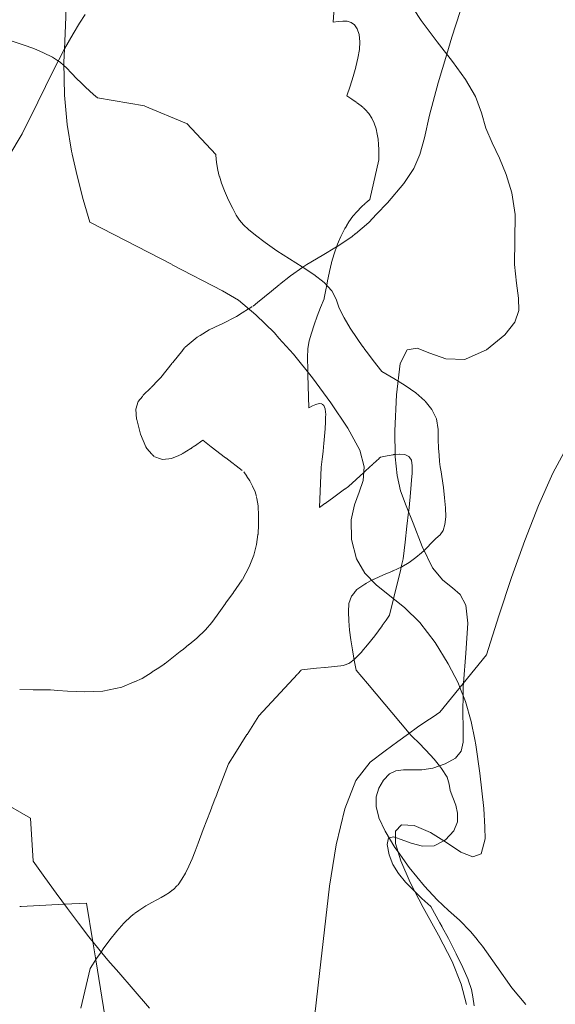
# Model space of a CAD drawing. Header units: millimetres. Extents: x -46876 to 9452, y -13755 to 24767.
# Tile 45 of 55: x -229 to 2859, y 6201 to 11876. Entities that reach past the tile are written whole.
import ezdxf

# ---------------------------------------------------------------- set-up
doc = ezdxf.new("R2010")
doc.units = ezdxf.units.MM
doc.layers.add('L-PLNT', color=71, linetype='Continuous', lineweight=9)

# ---------------------------------------------------------------- blocks, each defined once
blk = doc.blocks.new('M_RPC Tree - Deciduous - Shumard Oak - 9_1 Meters-4147379-3D - CAPA')
at = {"layer": 'L-PLNT'}
for p, q in [((1596.6, 12113.4), (1579.1, 11862.5)), ((1579.1, 11862.5), (1607.1, 11866.3)), ((1607.1, 11866.3), (1634.3, 11868.3)), ((1634.3, 11868.3), (1659.8, 11866.8)), ((1659.8, 11866.8), (1682.8, 11860)), ((1682.8, 11860), (1702.4, 11846.2)), ((1702.4, 11846.2), (1717.8, 11823.6)), ((1717.8, 11823.6), (1728.1, 11790.5)), ((-272.8, 11752.9), (-209.1, 11731.9)), ((1728.1, 11790.5), (1732, 11749.2)), ((1732, 11749.2), (1729.5, 11703.6)), ((-209.1, 11731.9), (-148.1, 11709.7)), ((-148.1, 11709.7), (-91.3, 11685.9)), ((1729.5, 11703.6), (1721.6, 11654.4)), ((-91.3, 11685.9), (-40.1, 11659.8)), ((-40.1, 11659.8), (-6.1, 11637.7)), ((-6.1, 11637.7), (4.3, 11630.9)), ((1721.6, 11654.4), (1709.9, 11604)), ((4.3, 11630.9), (26.3, 11611.3)), ((26.3, 11611.3), (40.4, 11598.7)), ((40.4, 11598.7), (68.7, 11568.6)), ((1709.5, 11602.4), (1694.1, 11548.2)), ((68.8, 11568.6), (70.7, 11566.5)), ((71.3, 11565.9), (98.8, 11537.7)), ((98.8, 11537.7), (125.1, 11511.7)), ((1694.1, 11548.2), (1676.6, 11492.6)), ((125.1, 11511.7), (149.9, 11488.1)), ((149.9, 11488.1), (173.6, 11466.1)), ((173.6, 11466.1), (196.5, 11445.3)), ((1676.6, 11492.6), (1658, 11436.3)), ((196.5, 11445.3), (219.1, 11425)), ((219.1, 11425), (490.8, 11378.9)), ((1658, 11436.3), (1686, 11418.3)), ((1686, 11418.3), (1711.9, 11400.7)), ((492.3, 11378.6), (733.5, 11278.6)), ((1713.4, 11399.7), (1739.4, 11380)), ((1739.4, 11380), (1751.1, 11369.6)), ((1752.7, 11368.1), (1763.3, 11358.7)), ((1763.3, 11358.7), (1784.4, 11335.1)), ((1784.4, 11335.1), (1802.2, 11308.7)), ((1802.2, 11308.7), (1815.7, 11279)), ((734, 11278.4), (902.1, 11098.2)), ((1815.7, 11279), (1825.5, 11247.7)), ((1825.6, 11247), (1832.4, 11217)), ((1832.4, 11217), (1837.1, 11186.8)), ((1837.1, 11186.8), (1839.9, 11156.9)), ((1839.9, 11156.9), (1841.4, 11127.3)), ((1841.4, 11127.3), (1841.9, 11097.9)), ((902.1, 11098.2), (904.5, 11070.1)), ((904.5, 11070.1), (908, 11040.9)), ((1842, 11068.6), (1789.4, 10840)), ((1841.9, 11097.9), (1842, 11068.6)), ((908, 11040.9), (913.4, 11009.3)), ((913.4, 11009.3), (921.9, 10974.2)), ((922.2, 10973.3), (934.4, 10934.5)), ((934.4, 10934.5), (952, 10888.9)), ((952, 10888.9), (975.7, 10836.4)), ((1789.4, 10840), (1766.2, 10819.7)), ((975.7, 10836.4), (999.4, 10787.3)), ((999.4, 10787.3), (1019.2, 10750)), ((1740.7, 10796.3), (1716.5, 10771.5)), ((1765, 10818.7), (1740.7, 10796.3)), ((1019.2, 10750), (1038.5, 10720.3)), ((1692.6, 10743.4), (1669, 10710.7)), ((1716.5, 10771.5), (1692.6, 10743.4)), ((1038.5, 10720.3), (1061.2, 10693.9)), ((1061.2, 10693.9), (1090.9, 10666.4)), ((1645.7, 10672.2), (1622.9, 10626.9)), ((1654.6, 10686.8), (1646, 10672.7)), ((1669, 10710.7), (1655.4, 10688.2)), ((1090.9, 10666.4), (1131.2, 10633.6)), ((1131.2, 10633.6), (1185.8, 10591.2)), ((1622.9, 10626.9), (1609.9, 10595.8)), ((1185.8, 10591.2), (1253.2, 10543.5)), ((1602.1, 10577.2), (1584.6, 10526.8)), ((1603.9, 10581.5), (1602.2, 10577.2)), ((1609.9, 10595.7), (1604.2, 10582.1)), ((1253.2, 10543.5), (1325.9, 10497.4)), ((1584.6, 10526.8), (1569.8, 10475.8)), ((1325.9, 10497.4), (1399, 10452.1)), ((1399, 10452.1), (1467.4, 10406.9)), ((1569.8, 10475.6), (1557.1, 10423.8)), ((1467.4, 10406.9), (1526.3, 10361.2)), ((1549.3, 10387.4), (1546, 10371.7)), ((1557.1, 10423.8), (1549.6, 10388.5)), ((1526.3, 10361.2), (1570.7, 10314.2)), ((1541, 10345.6), (1536, 10319.2)), ((1545.8, 10370.8), (1541, 10345.6)), ((1536, 10319.2), (1527.2, 10270.7)), ((1571, 10313.7), (1595.6, 10265.2)), ((1506, 10216.4), (1486.3, 10166.6)), ((1526.5, 10266.6), (1506, 10216.4)), ((1527.1, 10269.9), (1526.5, 10266.6)), ((1595.6, 10265.2), (1614, 10213.1)), ((1486.3, 10166.6), (1468.3, 10117.7)), ((1614, 10213.1), (1641.3, 10157.5)), ((1468.3, 10117.7), (1452.9, 10070.2)), ((1641.3, 10157.5), (1675.9, 10099)), ((1452.9, 10070.2), (1440.8, 10024.5)), ((1675.9, 10099), (1716.4, 10038.2)), ((1440.8, 10024.5), (1432.9, 9981.1)), ((1716.4, 10038.2), (1750.3, 9990.8)), ((1751.1, 9989.7), (1761.2, 9975.6)), ((1432, 9968.3), (1430.1, 9940.6)), ((1430.1, 9940.6), (1432.9, 9843.9)), ((1432.9, 9981.1), (1432.1, 9969.4)), ((1761.5, 9975.3), (1776.4, 9955.4)), ((1776.4, 9955.4), (1809, 9911.9)), ((1809, 9911.9), (1858.4, 9847.6)), ((1432.9, 9843.9), (1433.3, 9831.1)), ((1433.3, 9829.7), (1438.9, 9638.7)), ((1858.4, 9847.6), (1927.7, 9807.9)), ((1927.7, 9807.9), (1952.5, 9792.7)), ((1952.5, 9792.7), (1994.2, 9767.2)), ((1994.2, 9767.2), (2054.9, 9724.5)), ((2054.9, 9724.5), (2107.2, 9678.9)), ((1438.9, 9638.7), (1459.3, 9649.6)), ((1459.4, 9649.6), (1479.1, 9658.5)), ((1479.1, 9658.5), (1497, 9663.3)), ((1497, 9663.3), (1512.5, 9661.9)), ((1514.9, 9660), (1524.6, 9652.3)), ((1524.6, 9652.3), (1532.5, 9632.4)), ((2108.1, 9677.9), (2148, 9629.5)), ((1532.6, 9630.7), (1535.3, 9600.2)), ((1535.3, 9600.2), (1535, 9584.2)), ((2148, 9629.5), (2174.6, 9575.1)), ((1534.4, 9558.6), (1532.4, 9518.8)), ((1534.8, 9576.9), (1534.5, 9560.3)), ((1534.9, 9583.4), (1534.8, 9578.3)), ((2174.6, 9575.1), (2184.1, 9514.9)), ((1532.4, 9518.8), (1529.1, 9476.2)), ((2184.1, 9514.9), (2184.7, 9456.4)), ((1524.8, 9432.5), (1522.9, 9414.9)), ((1528.9, 9474.7), (1524.8, 9432.5)), ((2184.7, 9456.4), (2186.4, 9407)), ((1519.9, 9388), (1514.6, 9343.1)), ((1522.9, 9414.7), (1519.9, 9388)), ((1889.9, 9362.7), (1924, 9368.8)), ((1925.1, 9369), (1927.1, 9369.4)), ((1927.5, 9369.4), (1936, 9370.2)), ((1936, 9370.2), (1961.8, 9372.3)), ((1963.1, 9372.2), (1991.4, 9369.3)), ((1991.4, 9369.3), (2014.4, 9358.4)), ((2186.4, 9407), (2189.1, 9365.2)), ((2189.1, 9365.2), (2192.4, 9329.4)), ((1514.6, 9343.1), (1509, 9297.9)), ((1765.3, 9276), (1807.4, 9314.4)), ((1809, 9315.8), (1843.2, 9347)), ((1844.2, 9347.9), (1850.8, 9353.9)), ((1850.8, 9353.9), (1889.9, 9362.7)), ((2014.4, 9358.4), (2019.8, 9350.9)), ((2020.6, 9350), (2029.5, 9337.7)), ((2029.5, 9337.7), (2034.8, 9305.2)), ((2192.4, 9329.4), (2196.4, 9298.1)), ((1509, 9297.9), (1500.2, 9064.2)), ((1667.1, 9186.4), (1754.9, 9266.5)), ((1754.9, 9266.5), (1765.1, 9275.8)), ((2033.3, 9258.4), (2032.4, 9246)), ((2034.8, 9304.9), (2033.3, 9258.4)), ((2196.4, 9298.1), (2200.6, 9269.8)), ((2200.6, 9269.8), (2205.1, 9243.1)), ((2029, 9197.9), (2022.4, 9125.9)), ((2032.3, 9244.8), (2029, 9197.9)), ((2205.1, 9243.1), (2213.9, 9180.6)), ((1581.9, 9124), (1643.8, 9169.3)), ((1645.5, 9170.6), (1666.7, 9186.1)), ((2213.9, 9180.6), (2221.4, 9120)), ((1500.2, 9064.2), (1531.1, 9086.8)), ((1532.4, 9087.7), (1581.8, 9123.9)), ((2022.4, 9125.9), (2014, 9044.7)), ((2221.4, 9120), (2226.3, 9062.9)), ((2013.3, 9038.4), (2004.2, 8956.6)), ((2014, 9044.7), (2013.3, 9038.8)), ((2226.3, 9062.9), (2227.4, 9011.2)), ((2227.4, 9011.2), (2223.3, 8966.6)), ((2004.2, 8956.6), (1993.4, 8863.9)), ((2212.8, 8931), (2194.6, 8906.1)), ((2223.3, 8966.6), (2212.8, 8931)), ((1993.4, 8863.9), (1982.2, 8768.9)), ((2146.3, 8860), (2118.8, 8832.6)), ((2171.4, 8885), (2146.3, 8860)), ((2194.6, 8906.1), (2171.4, 8885)), ((2088.4, 8804), (2054.5, 8775.4)), ((2102.5, 8817.3), (2088.4, 8804)), ((2118.8, 8832.6), (2102.5, 8817.3)), ((1982.2, 8768.9), (1971.1, 8723)), ((2016.5, 8748), (1973.9, 8723.2)), ((2054.5, 8775.4), (2016.5, 8748)), ((1920.5, 8698.4), (1869.5, 8676.6)), ((1924.5, 8700.1), (1921.1, 8698.7)), ((1973.9, 8723.2), (1924.5, 8700.1)), ((1967.8, 8709), (1926.5, 8538.5)), ((1970.8, 8721.7), (1967.9, 8709.7)), ((1771.3, 8628.9), (1760.5, 8623.1)), ((1776.4, 8631.6), (1772.9, 8629.8)), ((1801.1, 8644.8), (1776.4, 8631.6)), ((1813.2, 8651.2), (1801.1, 8644.8)), ((1869, 8676.3), (1814.1, 8651.6)), ((1698.7, 8571.2), (1683.9, 8554)), ((1715.8, 8591.1), (1700.3, 8573)), ((1760.5, 8623.1), (1715.8, 8591.1)), ((1683.9, 8554), (1669.6, 8511.9)), ((1926.5, 8538.5), (1903.4, 8443.1)), ((1669.2, 8510.7), (1666.8, 8462.3)), ((1666.8, 8462.3), (1668.3, 8410.9)), ((1668.3, 8410.9), (1673.1, 8357)), ((1883.4, 8415.2), (1860.8, 8383.7)), ((1903.4, 8443.1), (1884, 8416)), ((1673.1, 8357), (1680.4, 8301.2)), ((1860.3, 8383.1), (1817.9, 8325.4)), ((1680.4, 8301.2), (1689.6, 8243.8)), ((1817.9, 8325.4), (1776.9, 8272.4)), ((1689.6, 8243.8), (1700.1, 8185.5)), ((1743, 8232.5), (1737.9, 8226.5)), ((1776.9, 8272.4), (1744.1, 8233.7)), ((1699.3, 8188.1), (1675, 8169.7)), ((1701.8, 8190), (1699.6, 8188.3)), ((1700.1, 8185.5), (1711.2, 8126.7)), ((1737.9, 8226.5), (1701.8, 8190)), ((1394.5, 8127.8), (1374, 8105.7)), ((1447.6, 8134), (1395, 8128.4)), ((1482, 8137.7), (1448.5, 8134.1)), ((1531.1, 8142.9), (1482.6, 8137.7)), ((1640.4, 8154.6), (1532.1, 8143)), ((1669, 8165.2), (1641.7, 8155.1)), ((1674.9, 8169.7), (1669, 8165.2)), ((1711.2, 8126.7), (1776.4, 8049.5)), ((1373.2, 8104.8), (1149.6, 7862.9)), ((1776.4, 8049.5), (2017.3, 7764)), ((1149.6, 7862.9), (1081.8, 7756.1)), ((1081.2, 7755.3), (1011.4, 7645.4)), ((2017.3, 7764), (2026.5, 7753.2)), ((2026.5, 7753.2), (2038.7, 7741.7)), ((2038.7, 7741.7), (2070.2, 7710.8)), ((2070.2, 7710.8), (2113.3, 7666.5)), ((2113.3, 7666.5), (2160.3, 7614.3)), ((1010.9, 7644.5), (974.4, 7587)), ((2160.3, 7614.3), (2191.2, 7575.6)), ((974.4, 7587), (907.5, 7412.2)), ((2191.5, 7575.2), (2203.4, 7560.2)), ((2203.4, 7560.2), (2234.9, 7509.8)), ((2234.9, 7509.8), (2247.1, 7469)), ((2247.1, 7469), (2253.7, 7432.7)), ((898.4, 7388.6), (884.9, 7353.3)), ((907, 7410.8), (899.1, 7390.2)), ((2253.7, 7432.7), (2268.7, 7392.5)), ((2268.7, 7392.5), (2285.2, 7348.9)), ((879.1, 7338.1), (871, 7316.8)), ((884.8, 7353), (879.2, 7338.3)), ((2285.2, 7348.9), (2296.2, 7302.2)), ((871, 7316.8), (829.7, 7208.8)), ((2296.2, 7302.2), (2294.6, 7252.9)), ((829.3, 7207.8), (799.1, 7128.9)), ((2294.6, 7252.9), (2273.6, 7201.5)), ((1897.5, 7160.7), (1889.9, 7121.3)), ((1900.9, 7161.4), (1897.5, 7160.7)), ((1926.2, 7166.5), (1900.9, 7161.4)), ((1938.2, 7162.6), (1926.2, 7166.5)), ((1971.5, 7151.7), (1938.2, 7162.6)), ((2028.7, 7129.4), (1971.5, 7151.7)), ((2273.6, 7201.5), (2226.1, 7148.3)), ((799.1, 7128.9), (782.1, 7083.6)), ((1889.9, 7121.3), (1900.8, 7062.6)), ((2093.3, 7112.7), (2028.7, 7129.4)), ((2160.6, 7114.6), (2093.3, 7112.7)), ((2216, 7143), (2160.6, 7114.6)), ((2226.1, 7148.3), (2216, 7143)), ((764.8, 7039.3), (746.6, 6996.9)), ((782.1, 7083.6), (764.8, 7039.3)), ((1900.8, 7062.6), (1923.3, 7007.5)), ((746.6, 6996.9), (727.4, 6957.3)), ((1923.3, 7007.5), (1955.5, 6955.5)), ((727.4, 6957.3), (706.6, 6921.5)), ((1955.5, 6955.5), (1995.4, 6905.9)), ((677.7, 6884.1), (658.9, 6864.9)), ((683.9, 6890.3), (678.5, 6884.9)), ((706.6, 6921.5), (683.9, 6890.3)), ((1995.4, 6905.9), (2041.1, 6858.1)), ((586.9, 6816.8), (561.5, 6803.5)), ((610.5, 6830), (586.9, 6816.8)), ((633.9, 6845.3), (610.5, 6830)), ((650.9, 6858.7), (633.9, 6845.3)), ((658.9, 6864.9), (651.4, 6859)), ((2041.1, 6858.1), (2051.3, 6848.5)), ((2051.3, 6848.5), (2090.6, 6811.5)), ((2090.6, 6811.5), (2142.1, 6765.5)), ((498.3, 6768.5), (457.3, 6742.4)), ((532.5, 6788.1), (498.3, 6768.5)), ((561.5, 6803.5), (532.5, 6788.1)), ((2142.1, 6765.5), (2193.5, 6671.2)), ((413.2, 6708.9), (371, 6668.7)), ((430.9, 6722.3), (413.2, 6708.9)), ((457.3, 6742.4), (432.7, 6723.7)), ((370.7, 6668.4), (330.3, 6623.2)), ((2193.5, 6671.2), (2206.7, 6646.6)), ((2207.2, 6645.7), (2242.8, 6579.4)), ((330.3, 6623.2), (290.9, 6573.2)), ((290.9, 6573.2), (252.4, 6520)), ((2242.8, 6579.4), (2287.9, 6492.5)), ((240.2, 6502.2), (214.4, 6464.6)), ((252.4, 6520), (240.2, 6502.2)), ((2287.9, 6492.5), (2326.7, 6413)), ((214.4, 6464.6), (176.8, 6408.1)), ((2326.7, 6413), (2357, 6343.4)), ((176.8, 6408.1), (124.2, 6179.5)), ((2357.4, 6342.2), (2376.7, 6286.1)), ((2376.7, 6286.1), (2383.7, 6243.7)), ((2383.7, 6243.7), (2392.3, 6192.9))]:
    blk.add_line(p, q, dxfattribs=at)
blk = doc.blocks.new('M_RPC Tree - Deciduous - Scarlet Oak - 12_5 Meters-V45-3D - CAPA')
at = {"layer": 'L-PLNT'}
for p, q in [((116.6, 11856.2), (147.5, 11905.8)), ((79.2, 11794.7), (116.6, 11856.2)), ((30.1, 11707.4), (79.2, 11794.7)), ((-35.9, 11580.5), (30.1, 11707.4)), ((-123.9, 11400), (-35.9, 11580.5)), ((-215.4, 11218.4), (-123.9, 11400)), ((-292.5, 11088.7), (-215.4, 11218.4))]:
    blk.add_line(p, q, dxfattribs=at)
blk = doc.blocks.new('M_RPC Tree - Deciduous - Siberian Crab Apple - 6_1 Meters-V48-3D - CAPA')
at = {"layer": 'L-PLNT'}
for p, q in [((35.5, 11842.9), (41, 12034.3)), ((29.3, 11705.8), (35.5, 11842.9)), ((25.9, 11630.6), (29.3, 11705.8)), ((30, 11441.2), (25.9, 11630.3)), ((45.5, 11271.5), (30, 11441.2)), ((70.2, 11117.5), (45.5, 11271.5)), ((71.7, 11110.5), (70.2, 11117.5)), ((73.6, 11102.1), (71.9, 11110)), ((101.7, 10975.2), (73.7, 11101.8)), ((137.8, 10840.6), (101.7, 10975.2)), ((176.2, 10710), (137.8, 10840.6)), ((649.5, 10464.4), (176.2, 10710)), ((939.9, 10313.7), (650.9, 10463.7)), ((1031.7, 10258.6), (939.9, 10313.7)), ((1132.7, 10175.9), (1031.7, 10258.6)), ((1239.5, 10070.7), (1132.7, 10175.9)), ((1265.9, 10041.2), (1239.5, 10070.7)), ((1349.2, 9947.8), (1265.9, 10041.2)), ((1458.6, 9812.1), (1349.2, 9947.8)), ((1564.4, 9668.5), (1458.6, 9812.1)), ((1663.4, 9522.1), (1564.4, 9668.5)), ((1732.2, 9394.5), (1663.6, 9521.8)), ((2846, 9262.6), (2935.6, 9430.2)), ((1757.2, 9298), (1732.2, 9394.5)), ((1751.6, 9221), (1757.2, 9298)), ((2762.2, 9076.1), (2846, 9262.6)), ((1728.5, 9152), (1751.6, 9221)), ((1700.8, 9079.9), (1728.5, 9152)), ((1681.5, 8993.2), (1700.8, 9079.9)), ((2683.1, 8874.3), (2762.2, 9076.1)), ((1683.7, 8880.5), (1681.5, 8993.2)), ((1712.5, 8768.9), (1683.7, 8880.5)), ((2607.5, 8661.1), (2683.1, 8874.3)), ((1761.7, 8685.3), (1712.5, 8768.9)), ((1827.1, 8618.1), (1761.7, 8685.3)), ((2534.3, 8440.4), (2607.5, 8661.1)), ((1904.5, 8556.2), (1827.1, 8618.1)), ((1989.5, 8487.9), (1904.5, 8556.2)), ((2078.1, 8402.1), (1989.5, 8487.9)), ((2166, 8287.3), (2078.1, 8402.1)), ((2462.3, 8215.9), (2534.3, 8440.4)), ((2241.7, 8164.1), (2166, 8287.3)), ((2194.1, 7885.3), (2462.3, 8215.9)), ((2299.2, 8054), (2241.7, 8164.1)), ((2309.6, 8027.7), (2299.2, 8054)), ((2342.2, 7946.3), (2309.6, 8027.7)), ((2374.6, 7830.5), (2342.2, 7946.3)), ((2112.1, 7830.4), (2154.2, 7858.7)), ((2154.2, 7858.7), (2194.1, 7885.3)), ((2012.6, 7760.7), (2065.6, 7798.3)), ((2065.6, 7798.3), (2112.1, 7830.4)), ((2394.4, 7727.6), (2374.6, 7830.5)), ((1950.7, 7715.8), (2012.6, 7760.7)), ((2400.4, 7696.1), (2394.4, 7727.5)), ((1791.7, 7596.4), (1877.8, 7661.6)), ((1877.8, 7661.6), (1950.7, 7715.8)), ((2423.4, 7532.5), (2400.4, 7696.1)), ((1709, 7490.9), (1791.7, 7596.4)), ((2447.4, 7329.1), (2423.4, 7532.5)), ((1645, 7327), (1709, 7490.9)), ((1596, 7119.3), (1645, 7327)), ((2452.5, 7221.5), (2447.4, 7329.1)), ((1938, 7199.3), (1972, 7235.1)), ((1972, 7235.1), (2045.4, 7231.5)), ((2045.4, 7231.5), (2140.5, 7190.7)), ((2455.7, 7154), (2452.6, 7220.4)), ((1938.4, 7128.8), (1938, 7199.3)), ((2140.5, 7190.7), (2232.4, 7132.7)), ((2432.8, 7068.1), (2455.7, 7154)), ((1558.2, 6882.4), (1596, 7119.3)), ((1968.3, 7028.7), (1938.4, 7128.8)), ((2232.4, 7132.7), (2315.5, 7078.7)), ((2315.5, 7078.7), (2384.1, 7050.1)), ((2384.1, 7050.1), (2432.8, 7068.1)), ((2022.9, 6903.8), (1968.3, 7028.7)), ((1527.6, 6630.9), (1558.2, 6882.4)), ((2097.1, 6759.3), (2022.9, 6903.8)), ((2186.1, 6599.8), (2097.1, 6759.3)), ((1500.6, 6379.4), (1527.6, 6630.9)), ((2264.8, 6447.9), (2186.1, 6599.8)), ((2316.1, 6317), (2264.8, 6447.9)), ((1473.3, 6142.6), (1500.6, 6379.4)), ((2347, 6199), (2316.1, 6317))]:
    blk.add_line(p, q, dxfattribs=at)
blk = doc.blocks.new('M_RPC Tree - Deciduous - Scarlet Oak - 12_5 Meters-V52-3D - CAPA')
at = {"layer": 'L-PLNT'}
for p, q in [((1995.9, 12008.1), (2086.5, 11871.6)), ((2340.4, 12013.7), (2263.5, 11775.4)), ((2086.5, 11871.6), (2178.7, 11747.9)), ((2178.7, 11747.9), (2266, 11634.9)), ((2263.5, 11775.4), (2233.5, 11677)), ((2233.5, 11677), (2183.1, 11512.1)), ((2266, 11634.9), (2341.8, 11530.6)), ((2341.8, 11530.6), (2399.7, 11432.8)), ((2183.1, 11512.1), (2134.6, 11325.4)), ((2399.7, 11432.8), (2433.2, 11339.6)), ((2134.6, 11325.4), (2104.2, 11194.7)), ((2433.2, 11339.6), (2459.5, 11251.2)), ((2459.5, 11251.2), (2496.1, 11165.9)), ((2104.2, 11194.7), (2078.5, 11099.5)), ((2496.1, 11165.9), (2537.2, 11078.6)), ((2078.5, 11099.5), (2060.9, 11058.9)), ((2537.2, 11078.6), (2576.8, 10984.1)), ((2043.6, 11019), (1985.9, 10932.8)), ((2060.6, 11058.3), (2043.6, 11019)), ((2576.8, 10984.1), (2608.8, 10877.3)), ((1985.9, 10932.8), (1891.9, 10820.1)), ((2608.8, 10877.3), (2627.3, 10753)), ((1891.9, 10820.1), (1829.3, 10755)), ((1828.9, 10754.6), (1783.3, 10707.2)), ((2627.3, 10753), (2626.3, 10606.2)), ((1783.3, 10707.2), (1706.7, 10642.7)), ((1687.7, 10626.7), (1611.8, 10575.2)), ((1705.6, 10641.8), (1687.7, 10626.7)), ((1598.3, 10566.1), (1514.8, 10517.2)), ((1611.4, 10574.9), (1600, 10567.1)), ((2626.3, 10606.2), (2624.2, 10465.7)), ((1514.8, 10517.2), (1427.1, 10465.5)), ((1403.2, 10449.3), (1331.5, 10400.7)), ((1426.3, 10465), (1403.2, 10449.3)), ((2624.2, 10465.7), (2635.5, 10357.3)), ((1331.5, 10400.7), (1269.4, 10349.7)), ((1268, 10348.6), (1222.9, 10311.5)), ((2635.5, 10357.3), (2647.7, 10271.8)), ((1222.9, 10311.5), (1142.8, 10247)), ((1111.5, 10222.4), (1091.7, 10209.9)), ((1142.5, 10246.8), (1116.4, 10225.7)), ((2647.7, 10271.8), (2648.8, 10199.9)), ((1021.1, 10165.5), (938.8, 10123.8)), ((1053.9, 10186.1), (1021.1, 10165.5)), ((1091, 10209.5), (1054.7, 10186.7)), ((2648.8, 10199.9), (2626.5, 10132.4)), ((924.4, 10116.8), (864.4, 10087.8)), ((938.8, 10123.8), (925.1, 10117.2)), ((2626.5, 10132.4), (2568.6, 10059.8)), ((794.2, 10046.2), (724.9, 9987.7)), ((811.1, 10056.2), (794.2, 10046.2)), ((864.4, 10087.8), (811.8, 10056.6)), ((2568.6, 10059.8), (2462.9, 9973)), ((711.5, 9971.5), (653.1, 9901)), ((723.8, 9986.3), (712.4, 9972.6)), ((2004.5, 9973.2), (1964.8, 9894.6)), ((2061.9, 9982.3), (2004.5, 9973.2)), ((2136.1, 9954.4), (2061.9, 9982.3)), ((2228.6, 9921.7), (2136.7, 9954.2)), ((2462.9, 9973), (2345.7, 9920.8)), ((650.1, 9897.2), (584.3, 9813.9)), ((653.1, 9901), (650.9, 9898.3)), ((1964.8, 9894.6), (1943, 9713.9)), ((2337.4, 9917.1), (2228.6, 9921.7)), ((2345, 9920.5), (2337.4, 9917.1)), ((570.6, 9799.7), (528.8, 9755.9)), ((584.3, 9813.9), (571.7, 9800.7)), ((478.4, 9704.9), (454.6, 9674.6)), ((483.7, 9711.7), (478.5, 9705)), ((527.4, 9754.4), (483.8, 9711.8)), ((1943, 9713.9), (1934.9, 9506.5)), ((454.6, 9674.6), (441.3, 9632.2)), ((441.3, 9631.5), (445, 9573.6)), ((445.5, 9572), (467.3, 9487.7)), ((467.3, 9487.7), (498.8, 9414.7)), ((1934.9, 9506.5), (1936.1, 9358.7)), ((778.2, 9418.3), (826.5, 9452.4)), ((826.5, 9452.4), (875.2, 9414.8)), ((498.9, 9414.4), (503.1, 9404.7)), ((503.1, 9404.7), (532.6, 9372.3)), ((534.2, 9370.6), (546.1, 9357.6)), ((675.6, 9359.2), (706, 9372.5)), ((707.4, 9373.4), (758, 9404.7)), ((759, 9405.4), (765.7, 9409.5)), ((765.7, 9409.5), (776.9, 9417.4)), ((875.3, 9414.7), (958, 9350.8)), ((549.4, 9356.4), (582, 9345.1)), ((582.7, 9344.8), (595, 9340.6)), ((595, 9340.6), (648.7, 9347.5)), ((650.9, 9348.5), (674.3, 9358.7)), ((959.1, 9350), (1053.1, 9277.3)), ((1936.1, 9357.4), (1946.8, 9249.1)), ((1062.5, 9269.6), (1080.3, 9244.7)), ((1081.1, 9243.5), (1098, 9217.6)), ((1098, 9217.6), (1114.2, 9188.2)), ((1946.9, 9248.1), (1967.5, 9160.5)), ((1114.2, 9188.2), (1128.1, 9155.1)), ((1128.1, 9155.1), (1135.7, 9128.5)), ((1967.6, 9160.1), (1998.5, 9075)), ((1137.3, 9123.1), (1139, 9117.2)), ((1139, 9117.2), (1146.1, 9073.3)), ((1146.1, 9071.6), (1146.2, 9069.7)), ((1146.3, 9068.3), (1148.6, 9022.6)), ((1998.5, 9075), (2039.7, 8974.5)), ((1148.6, 9022.1), (1148.2, 8967.7)), ((2039.7, 8974.5), (2091.6, 8840)), ((1145.1, 8910.1), (1144.9, 8908.6)), ((1148.2, 8966.7), (1145.1, 8910.1)), ((1144.9, 8908.4), (1136.9, 8851.2)), ((1136.9, 8851.2), (1120.9, 8788.8)), ((2091.6, 8840), (2150.8, 8716.6)), ((1120.9, 8788.8), (1094.9, 8722.9)), ((1094.4, 8721.8), (1055, 8648.9)), ((2150.8, 8716.6), (2210.5, 8645.3)), ((1054.5, 8648.2), (1002.2, 8572.3)), ((2210.5, 8645.3), (2265.8, 8601.9)), ((1001.4, 8571.2), (999.9, 8569.1)), ((2265.8, 8601.9), (2311.7, 8562.3)), ((999.9, 8569.1), (958.6, 8512.7)), ((2311.7, 8562.3), (2343.4, 8502.3)), ((947.4, 8497.4), (910.5, 8444.3)), ((957.4, 8511), (947.4, 8497.4)), ((2343.4, 8502.3), (2355.8, 8397.6)), ((879, 8401.3), (842.8, 8359.9)), ((910.5, 8444.3), (879, 8401.3)), ((841.7, 8358.9), (791.5, 8311.7)), ((2355.8, 8397.6), (2344.1, 8224.1)), ((791.5, 8311.7), (748, 8275.5)), ((696.7, 8233.7), (609.7, 8165.8)), ((715.2, 8248.2), (696.7, 8233.7)), ((746.7, 8274.4), (716, 8248.9)), ((2344.1, 8224.1), (2329.7, 8052.4)), ((534, 8115.8), (476.5, 8078.5)), ((573, 8141.1), (535, 8116.5)), ((603.5, 8160.9), (573.1, 8141.2)), ((608.1, 8164.5), (603.5, 8160.9)), ((430.9, 8059.5), (359.4, 8029.7)), ((476.5, 8078.5), (432.7, 8060.2)), ((-152.1, 8013.6), (-229.1, 8015.2)), ((-52.4, 8012.8), (-152.1, 8013.6)), ((-10.1, 8010), (-52.4, 8012.8)), ((46.4, 8006.1), (-9.2, 8009.9)), ((146.6, 8001.4), (46.4, 8006.1)), ((250.2, 8006.7), (146.6, 8001.4)), ((359.4, 8029.7), (250.2, 8006.7)), ((2328.1, 8034.2), (2327.3, 7983.6)), ((2329.6, 8051.9), (2328.1, 8034.2)), ((2327.3, 7983.6), (2325.7, 7891.1)), ((2325.7, 7891.1), (2328.5, 7786.3)), ((2328.5, 7786.3), (2328.1, 7711.8)), ((2328.1, 7711.8), (2316.3, 7659.2)), ((2284.8, 7620.1), (2225.2, 7586.5)), ((2316.3, 7659.2), (2284.8, 7620.1)), ((1984.1, 7551.7), (1940.7, 7546.5)), ((2033.5, 7551.6), (1984.1, 7551.7)), ((2089.6, 7552.9), (2033.5, 7551.6)), ((2153.3, 7562.3), (2089.6, 7552.9)), ((2225.2, 7586.5), (2153.3, 7562.3)), ((1868.8, 7493.4), (1841.9, 7446.2)), ((1902.6, 7529.3), (1868.8, 7493.4)), ((1940.7, 7546.5), (1902.6, 7529.3)), ((-166.1, 7273.6), (-463.2, 7443)), ((1841.9, 7446.2), (1826.8, 7397)), ((1826.8, 7397), (1825.9, 7342.1)), ((1826.2, 7341), (1841.9, 7277.6)), ((-151.2, 7025.1), (-166.1, 7273.6)), ((1842.3, 7276.7), (1877.4, 7199.9)), ((1878, 7199), (1935, 7105.3)), ((1935, 7105.3), (1952.9, 7080.2)), ((1952.9, 7080.2), (2017.3, 6990)), ((-84.5, 6932.4), (-151.2, 7025.1)), ((2017.3, 6990), (2104.5, 6881.9)), ((-18.4, 6841), (-84.5, 6932.4)), ((2104.5, 6881.9), (2178.5, 6803.4)), ((46.4, 6752.6), (-18.4, 6841)), ((-228.8, 6765.2), (-221.6, 6765.6)), ((-221.5, 6765.6), (27.7, 6778.1)), ((29.3, 6778.2), (155.5, 6784.5)), ((192, 6561.7), (155.5, 6784.5)), ((2178.5, 6803.4), (2244.1, 6742)), ((109.2, 6668.4), (46.4, 6752.6)), ((2244.1, 6742), (2306.4, 6685.2)), ((169.4, 6589.9), (109.2, 6668.4)), ((2306.4, 6685.2), (2370.2, 6620.6)), ((226.4, 6518.6), (169.4, 6589.9)), ((2370.2, 6620.6), (2410.2, 6572.4)), ((209.1, 6456.6), (192, 6561.7)), ((2411.2, 6571.2), (2440.5, 6535.9)), ((2440.5, 6535.9), (2522.3, 6418.5)), ((279.5, 6455.8), (226.4, 6518.6)), ((433.8, 5081.7), (209.1, 6456.6)), ((342.2, 6383.4), (279.5, 6455.8)), ((2522.3, 6418.5), (2609.1, 6296.2)), ((424.6, 6287.8), (342.2, 6383.4)), ((520.3, 6178.2), (424.6, 6287.8)), ((2609.1, 6296.2), (2689.1, 6200.5))]:
    blk.add_line(p, q, dxfattribs=at)

msp = doc.modelspace()

# ---------------------------------------------------------------- block references
at = {"layer": 'L-PLNT'}
for name in ['M_RPC Tree - Deciduous - Scarlet Oak - 12_5 Meters-V52-3D - CAPA', 'M_RPC Tree - Deciduous - Siberian Crab Apple - 6_1 Meters-V48-3D - CAPA', 'M_RPC Tree - Deciduous - Scarlet Oak - 12_5 Meters-V45-3D - CAPA', 'M_RPC Tree - Deciduous - Shumard Oak - 9_1 Meters-4147379-3D - CAPA']:
    msp.add_blockref(name, (0, 0), dxfattribs=at)

doc.saveas('drawing.dxf')
